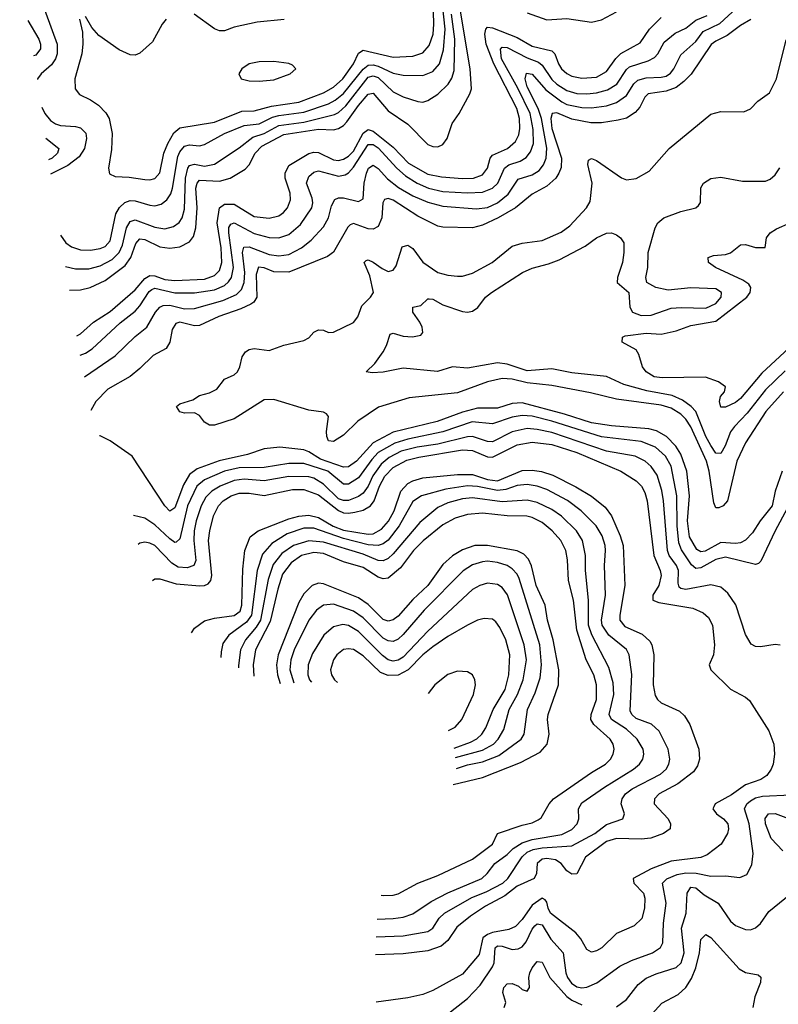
# Model space of a CAD drawing. Header units: inches. Extents: x 884549 to 1028252, y 526810 to 653624.
# Tile 4 of 256: x 926765 to 929822, y 530963 to 534928. Entities that reach past the tile are written whole.
import ezdxf

# ---------------------------------------------------------------- set-up
doc = ezdxf.new("R2010")
doc.units = ezdxf.units.IN
doc.header["$MEASUREMENT"] = 0
doc.layers.add('A9523', color=7, linetype='Continuous')

msp = doc.modelspace()

# ---------------------------------------------------------------- linework, layer by layer
at = {"layer": 'A9523', "color": 5}
for points, elevation in [([(926765.3, 535145.9), (926845.1, 535025.1), (926916.4, 534830), (926916.6, 534790), (926909.3, 534770), (926893.2, 534746.8), (926851.6, 534710), (926837.6, 534690), (926836.7, 534687.3)], 2860), ([(926929.9, 534060), (926951.9, 534030), (926974, 534014), (927010, 534001.8), (927050, 534000.1), (927090, 534006.1), (927110, 534015.1), (927130, 534037.7), (927153.2, 534146.8), (927167.9, 534172.1), (927188.7, 534191.3), (927210, 534199.4), (927230, 534199.2), (927290, 534180.6), (927310, 534178.8), (927335, 534185), (927357.7, 534202.3), (927373.8, 534226.2), (927381.5, 534250), (927402.6, 534377.4), (927410, 534396.2), (927430, 534418.5), (927450, 534423.7), (927490, 534420.6), (927510, 534425.7), (927590, 534469.7), (927670, 534502.3), (927730, 534509.4), (927784.2, 534535.8), (927810, 534542.7), (927910, 534555.5), (928010.3, 534589.7), (928036.6, 534603.4), (928070, 534631.2), (928150, 534729.2), (928170, 534745.1), (928190, 534746.8), (928210, 534741.6), (928270, 534713.2), (928310, 534704.8), (928390, 534704), (928430, 534718.9), (928456.4, 534750), (928472.8, 534807.2), (928479.4, 534890), (928469.6, 534990)], 2860), ([(927006, 534930), (927018.2, 534878.2), (927020.2, 534830), (927015.3, 534790), (926987.7, 534690), (926989.2, 534650), (927006.3, 534626.3), (927050, 534605.7), (927083.5, 534583.5), (927112.5, 534552.5), (927125.3, 534530), (927138.4, 534470), (927134.6, 534405.4), (927123.2, 534330), (927127, 534307), (927150, 534296.9), (927205.9, 534294.1), (927270, 534284.1), (927290, 534283.3), (927310, 534288.9), (927330, 534311.3), (927346.4, 534390), (927361.6, 534430), (927387, 534473), (927410, 534492.7), (927550, 534516.1), (927660.1, 534559.9), (927710, 534561.4), (927780.1, 534579.9), (927890, 534596.6), (927990, 534633), (928030, 534655.9), (928067.8, 534690), (928111, 534750), (928130, 534793.2), (928150, 534805.6), (928270, 534777.4), (928350, 534780.7), (928390, 534794.7), (928415.2, 534824.8), (928431, 534870), (928434.2, 534910), (928431.2, 535010)], 2880), ([(927025.9, 533489.8), (927150, 533574.9), (927230, 533652.5), (927277.8, 533690), (927312.1, 533750), (927329.9, 533770.1), (927342.8, 533777.2), (927370, 533778.8), (927430, 533764), (927470, 533765.3), (927583.4, 533796.6), (927638.9, 533821.1), (927659, 533841), (927670.5, 533870), (927672.4, 533910), (927663.8, 533990), (927668.4, 534011.6), (927690, 534013.8), (927770, 533981.9), (927810, 533976.5), (927850, 533982.6), (927901.5, 534010), (927939.5, 534040.5), (927990, 534093.5), (928009.9, 534130), (928021.2, 534178.8), (928035.5, 534204.5), (928049.4, 534210.6), (928069.9, 534210.1), (928130, 534195.9), (928150, 534206.7), (928154, 534270), (928163.3, 534310), (928170.3, 534329.7), (928190, 534342.9), (928210, 534329.1), (928247.9, 534287.9), (928292.1, 534252.1), (928350, 534218.3), (928410, 534193), (928470, 534177.7), (928606.3, 534166.3), (928650, 534172.3), (928690, 534190.7), (928733.9, 534226.1), (928773.8, 534286.2), (928830, 534303.5), (928858.9, 534321.1), (928876.5, 534343.5), (928886.8, 534370), (928889.9, 534410.1), (928867.6, 534530), (928854.8, 534570), (928810, 534658), (928801.7, 534690), (928807.2, 534712.8), (928830, 534708.5), (928885.6, 534645.6), (928950, 534597.3), (928970, 534587.2), (929030, 534574.9), (929070, 534573.2), (929130, 534581.7), (929170, 534594.8), (929210, 534622.8), (929239.9, 534670), (929255.5, 534684.5), (929290, 534694.3), (929350, 534696.5), (929370, 534701.1), (929387.7, 534712.2), (929401.5, 534730), (929430, 534786.7), (929490, 534840.3), (929520, 534880), (929586.6, 534913.4), (929669.5, 534990)], 2740), ([(926950.4, 533934.3), (926990, 533924.1), (927044.6, 533924.6), (927090, 533936.4), (927138.2, 533961.8), (927166.5, 533990), (927179.3, 534020.7), (927195.6, 534090), (927210, 534116), (927230, 534122.7), (927310, 534092), (927350, 534086.4), (927385.4, 534094.6), (927408.5, 534111.5), (927419.9, 534130), (927430, 534164.9), (927433.8, 534290), (927442.5, 534330), (927450, 534341.2), (927470, 534346.7), (927510, 534338.7), (927550, 534346.1), (927650, 534412.2), (927704.4, 534455.6), (927750.1, 534469.9), (927810, 534502), (927910, 534515.3), (928034.3, 534545.7), (928050, 534554), (928079.1, 534580.9), (928170, 534696.9), (928190, 534702.1), (928210, 534694.9), (928270, 534637.1), (928310, 534617.1), (928370, 534598.3), (928390, 534596.3), (928410, 534602.6), (928450, 534627.9), (928492, 534668), (928507, 534693), (928516.7, 534723.3), (928519.3, 534850), (928505.2, 534950)], 2840), ([(926965.9, 533839.4), (927010, 533839.9), (927048.7, 533850), (927110, 533877.9), (927190, 533937.9), (927213.3, 533970), (927233.2, 534026.8), (927250, 534045.9), (927270, 534042.7), (927330, 534013.7), (927370, 534008.6), (927410, 534013.3), (927450, 534034.1), (927465.2, 534054.8), (927475.5, 534090), (927479.9, 534170), (927474.7, 534250), (927479.8, 534270), (927490, 534281.5), (927570, 534278.2), (927613.7, 534290), (927674.4, 534325.6), (927690, 534343.2), (927714.8, 534390), (927741.6, 534418.4), (927830, 534466.2), (927970, 534486.8), (928030, 534485.1), (928050, 534490.1), (928070, 534501.9), (928083.6, 534516.4), (928130, 534582.9), (928170, 534628.1), (928190, 534632.1), (928250, 534561.7), (928330, 534507.2), (928410, 534425.2), (928430, 534417.1), (928450, 534416.6), (928470, 534425.5), (928487.2, 534450), (928507.5, 534510), (928536.5, 534550), (928579.3, 534630), (928585.5, 534650), (928580.1, 534730), (928539.7, 534970)], 2820), ([(927009.1, 533576.6), (927030, 533585), (927057, 533603), (927170, 533707.5), (927230, 533754.7), (927250, 533776.4), (927286.5, 533833.5), (927297.9, 533842.1), (927310, 533846.9), (927390, 533827.5), (927470, 533827.6), (927550, 533840.3), (927590, 533857.8), (927607.3, 533872.7), (927618.6, 533890), (927627.5, 533930), (927608, 534070), (927608.3, 534091.7), (927615.7, 534104.3), (927630, 534110.1), (927710, 534067.5), (927770, 534050.4), (927810, 534049.7), (927850, 534063.6), (927897.1, 534102.9), (927942.2, 534170), (927946.6, 534190), (927944.2, 534210), (927921.7, 534270), (927930, 534296.3), (927950, 534313.5), (927970, 534319), (928050, 534298.4), (928076.8, 534303.2), (928090, 534310.9), (928110, 534333.9), (928170, 534425.3), (928190, 534425.5), (928210, 534411.9), (928284.6, 534330), (928319.3, 534299.3), (928367.6, 534270), (928412.8, 534250), (928470, 534236.1), (928570, 534230.3), (928630, 534233.2), (928670.6, 534249.4), (928691.7, 534270), (928718.4, 534330), (928736.6, 534343.4), (928781.5, 534358.5), (928806.7, 534373.3), (928824.1, 534395.9), (928835.1, 534430), (928833.9, 534486.1), (928822, 534550), (928772.7, 534652.8), (928706.3, 534770), (928702.1, 534810), (928710, 534817.9), (928730, 534816.2), (928810, 534774.7), (928856.5, 534756.6), (928870, 534745.3), (928910, 534687.4), (928930, 534668.5), (928970, 534642.5), (929010, 534631.2), (929050, 534629.2), (929090, 534633.2), (929134.2, 534645.8), (929171.2, 534668.8), (929210, 534727.7), (929222.3, 534737.7), (929297.6, 534762.4), (929323.5, 534776.5), (929336.2, 534790), (929362.7, 534837.3), (929406.1, 534873.9), (929450, 534893.8), (929490, 534926.3), (929535.4, 534944.6)], 2760), ([(927830.9, 534929.1), (927722.4, 534917.6), (927630, 534897.7), (927590, 534883.9), (927570, 534882.7), (927550, 534891.2), (927468, 534950)], 2880), ([(928810, 534955.8), (928890, 534928.1), (928970, 534932.4), (929070, 534918.4), (929110, 534927.1), (929170, 534959.6)], 2820), ([(926797.5, 534924.6), (926841.8, 534850), (926848.7, 534830), (926849, 534811), (926830, 534784.7), (926821, 534782.2)], 2840), ([(926995.9, 533655), (927010, 533663.1), (927062.6, 533710), (927130, 533753.1), (927230, 533840.1), (927270, 533886.4), (927290, 533897.7), (927310, 533896.4), (927350, 533881.6), (927390, 533878.3), (927510, 533883.6), (927550, 533897.5), (927570, 533918.1), (927579.4, 533950), (927576.6, 534010), (927561.4, 534110), (927570.7, 534170), (927590, 534184.6), (927630, 534184.9), (927710, 534135.4), (927770, 534128.8), (927810, 534138.2), (927828.8, 534151.2), (927844.4, 534170), (927856.9, 534203.1), (927855.7, 534230), (927835.1, 534290), (927834.8, 534310), (927850, 534341.2), (927930, 534389), (927950, 534395.2), (927970, 534393.8), (928030, 534363.1), (928050, 534361.1), (928070, 534366.4), (928090, 534378.4), (928110, 534399), (928150, 534471.3), (928170, 534486), (928190, 534479.2), (928270, 534414.8), (928331.5, 534350), (928410, 534305.7), (928464.7, 534295.3), (928550, 534288.8), (928593.6, 534290), (928630, 534302.8), (928649.9, 534330), (928661.3, 534370), (928670, 534382.5), (928730.6, 534410), (928762.8, 534437.2), (928776.1, 534463.9), (928780.9, 534490), (928779.2, 534530), (928769.1, 534570), (928676, 534750), (928645.6, 534830), (928639.8, 534870), (928643.4, 534890), (928650, 534897.4), (928670, 534895.1), (928770, 534856.1), (928830, 534821.1), (928910, 534802.5), (928921.6, 534790), (928936.1, 534750), (928948.4, 534730), (928970, 534711.1), (928990, 534701.3), (929030, 534692.1), (929090, 534697.2), (929130, 534719.3), (929168.1, 534771.9), (929188.2, 534791.8), (929264.9, 534835.1), (929303.2, 534890), (929350, 534937.1)], 2780), ([(927356, 534930), (927339.5, 534910), (927300.4, 534839.6), (927250, 534793.6), (927230, 534785.6), (927210, 534786), (927166.2, 534806.3), (927084.7, 534864.7), (927056.5, 534896.5), (927030, 534940.9)], 2880), ([(929711.7, 534928.3), (929670, 534904.2), (929616.1, 534863.9), (929570, 534841.9), (929552, 534828), (929471.1, 534708.9), (929441.3, 534678.7), (929410, 534655.4), (929370, 534640.8), (929298, 534630), (929284.1, 534615.9), (929263.6, 534576.4), (929245.7, 534554.3), (929210, 534531.9), (929177.1, 534522.9), (929110, 534512.5), (929066.8, 534513.2), (928990, 534528.2), (928930, 534553.6), (928910.3, 534549.7), (928906, 534530), (928910, 534490), (928948.8, 534370), (928947, 534333), (928938.4, 534310), (928925.2, 534290), (928890, 534257.3), (928830, 534225.4), (928763.4, 534170), (928693.4, 534130), (928630, 534100.8), (928590, 534089.3), (928470, 534092.1), (928450, 534097.1), (928370, 534137.4), (928270, 534201), (928250, 534208), (928235.5, 534204.5), (928229, 534191), (928224, 534130), (928210, 534095.6), (928190, 534085.1), (928170, 534086.5), (928110, 534107.5), (928097.6, 534102.4), (928087.2, 534092.8), (928030, 533991.8), (928006.2, 533973.8), (927850, 533911.2), (927790, 533913), (927750, 533928.5), (927728.1, 533931.9), (927718.2, 533901.8), (927720.9, 533810), (927709, 533791), (927697.3, 533782.7), (927656.5, 533763.5), (927567.5, 533732.5), (927490, 533696.6), (927470, 533694.8), (927410, 533710.4), (927395, 533705), (927379.3, 533680.7), (927369.9, 533630), (927355.9, 533604.1), (927303.8, 533576.2), (927250, 533522.7), (927210, 533491.4), (927120.2, 533439.8), (927071.8, 533390), (927052.1, 533354.2)], 2720), ([(929843.3, 533430), (929772, 533350), (929690, 533224.5), (929654.5, 533150), (929618, 532990), (929599.7, 532970), (929582.3, 532962.3), (929570, 532962.2), (929562.9, 532982.9), (929544, 533110), (929532.4, 533150), (929469.1, 533289.1), (929450, 533318.9), (929430, 533339.1), (929390, 533363), (929350, 533375.1), (929170, 533399.6), (929065.5, 533425.5), (928910, 533454.4), (928810, 533465.3), (928750, 533480.2), (928710, 533483.1), (928650, 533470), (928530, 533425.5), (928335, 533405), (928211.7, 533368.3), (928128.1, 533311.9), (928070, 533254.8), (928030, 533229.6), (928010, 533232.7), (928002.3, 533250), (928001.2, 533270), (928009.9, 533329.9), (928001.1, 533341.1), (927990, 533347.7), (927930, 533356.2), (927790, 533398.8), (927750, 533397.8), (927630, 533320.8), (927550, 533294.7), (927530, 533294.7), (927510, 533306.6), (927490, 533334), (927470, 533345.1), (927430, 533343.5), (927410, 533348.2), (927397, 533370), (927410, 533380.4), (927462.5, 533397.5), (927490, 533414), (927530, 533424.7), (927559.4, 533440.6), (927590, 533480.9), (927630, 533497.2), (927643.5, 533510), (927652.9, 533530), (927661.7, 533570), (927675.2, 533590), (927690, 533599.6), (927710, 533603.3), (927770, 533596.3), (927830, 533617.4), (927910, 533636.6), (927930, 533646.3), (927950, 533669.3), (927970, 533679.5), (927990, 533678.1), (928010, 533668.3), (928029.9, 533670.1), (928110, 533708), (928127.9, 533732.1), (928143.7, 533776.3), (928179.4, 533810), (928191.5, 533830), (928176.9, 533897), (928153.3, 533950), (928161.8, 533958.2), (928170, 533960.7), (928190, 533951.3), (928225.7, 533925.7), (928250, 533914.5), (928270, 533919.3), (928282.6, 533937.4), (928307.1, 534012.9), (928330, 534020.6), (928350, 534007.1), (928390, 533952.2), (928450, 533910.1), (928490, 533898.6), (928530, 533895.3), (928550, 533895.9), (928590, 533907.1), (928669.6, 533950.4), (928750, 534015.4), (928790, 534028.6), (928870, 534039.3), (928947, 534073), (928981.8, 534098.2), (929049.9, 534170.1), (929064.5, 534195.5), (929072.8, 534270), (929054.8, 534345.2), (929057.7, 534362.3), (929070, 534368.9), (929090, 534360.5), (929190, 534291), (929210, 534283.8), (929250, 534288.1), (929301.8, 534318.2), (929382, 534410), (929550, 534547.6), (929590, 534558), (929683.3, 534556.7), (929710, 534568.9), (929740.3, 534599.7), (929786.1, 534633.9), (929815.2, 534690), (929853.4, 534846.6)], 2680), ([(926854.1, 534575.6), (926866.8, 534550), (926890, 534522.8), (926910, 534509), (926930, 534502.7), (926990, 534498.2), (927010, 534492.1), (927031.3, 534471.3), (927035.1, 534450), (927026, 534410), (927004.5, 534375.5), (926959.3, 534340.7), (926890, 534305.5)], 2860), ([(926870, 534450.7), (926922.5, 534410), (926917.9, 534390), (926895.8, 534370), (926881.2, 534363.3)], 2840), ([(929850, 533514.5), (929770, 533437.7), (929696.7, 533343.3), (929646.1, 533290), (929630, 533268.4), (929607.8, 533212.2), (929590, 533181.3), (929570, 533182), (929550, 533213), (929530.5, 533250), (929490.2, 533350.2), (929470.5, 533370.5), (929435.7, 533395.7), (929394.7, 533414.7), (929293, 533433), (929199.5, 533459.5), (929130, 533490.9), (928990, 533506.1), (928910, 533522.5), (928810, 533514.3), (928730, 533540.5), (928690, 533546), (928570, 533524.4), (928510, 533529.8), (928448.5, 533511.5), (928310, 533524.6), (928230, 533508.4), (928185.9, 533505.9), (928162, 533510), (928196.8, 533543.2), (928229.9, 533590.1), (928243.9, 533616.1), (928258.7, 533661.3), (928270, 533665.5), (928310, 533653.1), (928348.8, 533651.2), (928382.2, 533657.8), (928390, 533668), (928386.9, 533690), (928377.3, 533710), (928349.8, 533750), (928349.5, 533770), (928382.4, 533777.6), (928410, 533804.6), (928415.6, 533804.4), (928430, 533802.3), (928470, 533780.1), (928550, 533752.4), (928570, 533750.2), (928590, 533754.4), (928611.2, 533768.8), (928641.7, 533810), (928667.1, 533830), (928792, 533910), (928830, 533927.7), (928895.7, 533944.3), (928938.6, 533961.4), (929044.2, 534015.8), (929090, 534049.2), (929130, 534068.2), (929150, 534069.2), (929170, 534061.5), (929186.5, 534050), (929199.2, 534030), (929199.7, 533990), (929194.2, 533950), (929173.8, 533890), (929173.4, 533870), (929220.2, 533830), (929223.8, 533770), (929234.5, 533750), (929270, 533737.2), (929310, 533737.9), (929390, 533766.3), (929430.7, 533769.3), (929530, 533765.9), (929570, 533784.8), (929592.5, 533810), (929593.3, 533830), (929570, 533844.1), (929470, 533848.4), (929378.6, 533838.6), (929329.3, 533850), (929292, 533870), (929288, 533890), (929296, 533930), (929297.4, 533990), (929326.2, 534090), (929336.4, 534110), (929360.5, 534130), (929430, 534155.6), (929489.8, 534170.2), (929500.6, 534179.4), (929508.6, 534191.4), (929510, 534250.8), (929520.7, 534270), (929550, 534288.5), (929590, 534293.4), (929678, 534278), (929770, 534278.4), (929790, 534285.4), (929810, 534303.2), (929828.2, 534331.8)], 2660), ([(929900.9, 533639.1), (929755.9, 533504.1), (929670, 533403.2), (929650, 533386.6), (929610, 533367.9), (929590, 533367.8), (929585.1, 533390), (929589.7, 533410.3), (929606, 533430), (929609, 533450), (929581.2, 533470), (929528.6, 533488.6), (929354.7, 533485.3), (929322.6, 533490), (929289.1, 533510), (929275, 533530), (929260.4, 533580.4), (929250, 533598), (929193.2, 533630), (929194, 533650), (929205.6, 533654.4), (929290, 533666), (929350, 533661.3), (929410, 533674.5), (929470, 533696.1), (929570, 533714.6), (929695.2, 533810), (929708.8, 533830), (929711.4, 533850), (929703, 533863), (929679.1, 533879.1), (929569.7, 533930), (929541.5, 533950), (929539.7, 533970), (929561.1, 533978.9), (929610, 533982.8), (929630, 533988.8), (929670, 534020.9), (929690, 534022.3), (929730, 534010.4), (929769, 534011), (929774.7, 534050), (929789.6, 534070), (929814.3, 534085.7), (929870.6, 534109.4)], 2640), ([(929838.2, 533110), (929810.1, 533030), (929798.1, 532970), (929749.7, 532910), (929718.1, 532861.9), (929690, 532832.4), (929670, 532821.9), (929650, 532818.9), (929590, 532822.6), (929527.7, 532787.7), (929510, 532784.6), (929493.8, 532793.8), (929464.9, 532844.9), (929456.9, 532910), (929464.6, 533010), (929453.7, 533110), (929430, 533178.9), (929409.6, 533210), (929371.2, 533250), (929331.9, 533271.9), (929300.5, 533280.5), (929150, 533292.2), (929070, 533305.1), (928960.1, 533340.1), (928790, 533385.4), (928750, 533382.7), (928690, 533363.9), (928610, 533363.4), (928550, 533347.1), (928447.6, 533310), (928270, 533267), (928190, 533224.2), (928122.8, 533150), (928090, 533127.3), (928070, 533125.9), (927977.7, 533157.7), (927930, 533188), (927910, 533195.7), (927813.9, 533206.1), (927750, 533199.9), (927682.8, 533177.2), (927568.8, 533151.2), (927480.8, 533119.2), (927450, 533097.1), (927425, 533055), (927390, 532962.3), (927370, 532949.1), (927349.9, 532970), (927218.5, 533170), (927130, 533232.6), (927090, 533251.6), (927086.7, 533251.8)], 2720), ([(929906.8, 533050), (929809.2, 532870), (929752.2, 532747.8), (929742.5, 532737.5), (929730, 532734), (929610, 532762.9), (929570, 532754.1), (929510, 532721.1), (929490, 532717.4), (929472.5, 532732.5), (929432.4, 532792.4), (929421.5, 532821.5), (929414.4, 532890), (929413.8, 533010), (929390, 533130), (929367.9, 533170), (929327.1, 533207.1), (929270, 533230), (929110, 533248.2), (928910, 533310.8), (928830, 533330.8), (928790, 533334.4), (928750, 533327.6), (928670, 533299.9), (928588, 533308), (928470, 533268.1), (928330, 533239.2), (928277.2, 533222.8), (928210, 533184.7), (928183.7, 533156.3), (928130, 533083.2), (928090, 533057.7), (928070, 533057.8), (928007.3, 533110), (927910, 533140.8), (927850, 533140.9), (927750, 533125), (927650, 533123.3), (927590, 533109.7), (927510, 533075.5), (927479.4, 533050), (927441.8, 532970), (927410, 532836.8), (927395.8, 532824.2), (927390, 532822.1), (927370, 532836.7), (927310, 532894.3), (927270, 532920.7), (927224, 532931.4)], 2740), ([(929830, 532409.6), (929810, 532412.4), (929750, 532402), (929730, 532404.4), (929713.3, 532413.3), (929690, 532452.3), (929651.2, 532571.2), (929618.5, 532618.5), (929590, 532642.6), (929550, 532651.9), (929450, 532632.8), (929430, 532637.1), (929423.2, 532643.2), (929418.7, 532658.7), (929420.1, 532710), (929412.3, 532730), (929382.8, 532770), (929375.4, 532790), (929359.8, 532990), (929352.6, 533032.6), (929333.8, 533093.8), (929310, 533129.3), (929285.2, 533150), (929244.8, 533170), (929130, 533190.5), (928910, 533265), (928850, 533278.3), (928810, 533281.8), (928750, 533268.7), (928670, 533228.6), (928650, 533228.7), (928590, 533249.1), (928570, 533248.7), (928450, 533218.6), (928366.7, 533206.7), (928302.7, 533190), (928254.5, 533165.5), (928222.4, 533137.6), (928188.7, 533091.3), (928170, 533049.9), (928150, 533020.7), (928130, 533007.5), (928090, 532992.2), (928070, 532991.1), (928050, 532998.6), (927990, 533058), (927950, 533081.9), (927930, 533087.4), (927850, 533088.9), (927750, 533071.3), (927670, 533077.9), (927630, 533072.2), (927573.8, 533050), (927540.1, 533030), (927515.5, 533004.5), (927496.1, 532970), (927475.8, 532910), (927468.6, 532870), (927467.2, 532830), (927475.3, 532750), (927466.6, 532730), (927440.1, 532719.9), (927403.9, 532723.9), (927378.8, 532738.8), (927310, 532809.9), (927290, 532820.1), (927270, 532823.9), (927250, 532820.2), (927242.9, 532815.1)], 2760), ([(927299.9, 532670.1), (927310, 532676.5), (927330, 532676.5), (927396.4, 532656.4), (927491.5, 532648.5), (927510, 532648.8), (927524.5, 532655.5), (927535.5, 532670), (927540.1, 532690), (927526.8, 532830), (927531.4, 532870), (927546.9, 532930), (927567, 532970), (927585.9, 532990), (927618, 533010), (927650, 533020.9), (927690, 533021.5), (927750, 533011.8), (927864.6, 533035.4), (927910, 533036.3), (927970, 533013.9), (928050, 532951.3), (928070, 532942.7), (928090, 532940.5), (928115.6, 532944.4), (928150, 532952.2), (928179.1, 532970), (928193.8, 532990), (928214.7, 533050), (928236.6, 533090), (928270, 533124.4), (928325.4, 533154.6), (928373.2, 533166.8), (928550, 533196.1), (928590, 533193.6), (928650, 533167), (928670, 533166.1), (928770, 533215.7), (928830, 533227.2), (928910, 533217.5), (929010, 533184.7), (929187.5, 533110), (929250, 533070.4), (929270.4, 533050), (929284.3, 533024.3), (929294.3, 532990), (929320.1, 532770), (929346, 532710), (929350.3, 532690), (929340.6, 532650), (929316.4, 532610), (929316, 532590), (929340.4, 532580.4), (929477.7, 532557.6), (929519.5, 532539.5), (929541.2, 532521.2), (929556.7, 532490), (929564.7, 532410), (929561, 532370), (929544.1, 532330), (929550.5, 532310), (929630, 532232), (929690, 532199.8), (929706.1, 532186.1), (929784.3, 532064.3), (929804.2, 532010), (929807, 531970), (929801.6, 531930), (929793.8, 531910), (929775.8, 531884.2), (929752.2, 531867.8), (929690, 531847), (929634, 531806), (929568.3, 531770), (929561.8, 531758.2), (929557.7, 531750), (929572.8, 531730), (929601.1, 531710), (929619.1, 531690), (929621.9, 531670), (929617.5, 531650), (929592.6, 531607.4), (929534.9, 531565.1), (929510, 531553.9), (929390, 531539), (929310, 531508.5), (929237.7, 531470), (929240.7, 531450), (929278.8, 531410), (929284.3, 531390), (929283.2, 531350), (929271.6, 531308.4), (929241.7, 531278.3), (929170, 531247.8), (929110.7, 531190), (929090, 531177.8), (929070, 531172.1), (929050, 531182.8), (929026.8, 531226.8), (929006.9, 531250), (928904.6, 531330), (928894.5, 531350), (928890, 531374), (928883.4, 531383.4), (928870, 531390.1), (928830, 531361.9), (928790, 531304.2), (928763.7, 531276.3), (928736.3, 531263.7), (928670, 531252.3), (928650, 531244.5), (928631.8, 531230), (928616.5, 531163.5), (928550, 531083.6), (928430, 531018.5), (928390, 531002.3), (928330, 530988.2), (928201.8, 530971.9)], 2780), ([(927457.3, 532458.8), (927470, 532478), (927510, 532507.2), (927550, 532517.7), (927630, 532528.3), (927654.1, 532545.9), (927660.4, 532570), (927664.7, 532715.3), (927672.8, 532790), (927694.5, 532845.5), (927726.2, 532870), (927850, 532917.7), (927890, 532928.4), (927930, 532932.9), (927970, 532923.7), (928028.9, 532888.9), (928070, 532872.5), (928170, 532856.3), (928190, 532857.1), (928223.6, 532876.4), (928251.2, 532908.8), (928274, 532950), (928300.8, 533030), (928330, 533059.6), (928350, 533071), (928390, 533083), (928530, 533096), (928590, 533096), (928650, 533076.4), (928690, 533070.4), (928790, 533111.9), (928830, 533113.8), (928867.9, 533107.9), (928913.7, 533093.7), (929006.8, 533046.8), (929070, 533009.4), (929124.4, 532964.4), (929149.7, 532929.7), (929184.4, 532850), (929196.7, 532810), (929203.9, 532650), (929183, 532530), (929184.1, 532510), (929204.4, 532484.4), (929273.3, 532453.3), (929304.6, 532424.6), (929313.2, 532410), (929321.2, 532370), (929317.5, 532250), (929326, 532205.9), (929334.8, 532190), (929350, 532177.3), (929423.9, 532143.9), (929444.7, 532124.7), (929465.4, 532090), (929502.5, 531990), (929504.9, 531950), (929496.2, 531923.8), (929480.6, 531899.4), (929417, 531850), (929342.5, 531810), (929323, 531790), (929321.7, 531770), (929379, 531710), (929387.6, 531690), (929386.8, 531670), (929359.8, 531650), (929308.8, 531631.2), (929270, 531627.2), (929170, 531630.1), (929130, 531618), (929045.2, 531554.8), (929010, 531487.8), (928990, 531486.5), (928970, 531500.4), (928946.9, 531530), (928923.9, 531543.9), (928890, 531550.5), (928870, 531547.1), (928850.7, 531530), (928848.3, 531490), (928838.9, 531470), (928770, 531437.9), (928719.9, 531400.1), (928642.2, 531357.8), (928582.4, 531317.6), (928526.3, 531273.7), (928490, 531219.3), (928463.4, 531196.6), (928410, 531178.6), (928310, 531165.8), (928199.1, 531162.2)], 2820), ([(928810, 533056.3), (928770, 533052.1), (928724.1, 533035.9), (928690, 533031.5), (928610, 533047.8), (928570, 533051.1), (928482, 533038), (928384.9, 533010), (928350, 532987.4), (928294.8, 532890), (928250, 532831.7), (928230, 532817.6), (928210, 532810.9), (928170, 532813.5), (928070, 532838.8), (927950, 532880.8), (927910, 532879.9), (927842.5, 532857.5), (927780.9, 532819.1), (927744.3, 532775.7), (927722.6, 532710), (927699.2, 532530), (927678.8, 532501.2), (927607.7, 532450), (927584.3, 532415.7), (927577.1, 532382.9), (927576, 532360.1)], 2840), ([(928202.2, 531234), (928310, 531237.8), (928410, 531255.8), (928430.5, 531269.5), (928455.4, 531310), (928477.4, 531330), (928587.1, 531392.9), (928644.4, 531415.6), (928712.3, 531450), (928731.7, 531470), (928790, 531556.3), (928810, 531575.2), (928834.2, 531585.8), (928870, 531593.2), (928990, 531601), (929082.9, 531650), (929130, 531686.4), (929196, 531710), (929202.2, 531730), (929188.6, 531770), (929192.9, 531790), (929206.2, 531810), (929233.6, 531830), (929347.2, 531890), (929369.9, 531910), (929380.9, 531930), (929384.8, 531950), (929378.1, 531990), (929342.4, 532062.4), (929311.5, 532091.5), (929250, 532114.2), (929232.3, 532130), (929224.8, 532144.8), (929231.6, 532291.6), (929221.5, 532370), (929210, 532391.1), (929139.1, 532450), (929113, 532490), (929109.9, 532510), (929125.3, 532610), (929121.6, 532730), (929126.1, 532790), (929125.1, 532810), (929112.6, 532850), (929088.9, 532890), (929028.2, 532950), (928972.1, 532992.1), (928890, 533035.8), (928849.9, 533050), (928810, 533056.3)], 2840), ([(928590, 533002.8), (928550, 532999.1), (928490, 532982.6), (928450, 532963.1), (928377.3, 532902.7), (928270, 532776.9), (928250, 532757.8), (928230, 532748.7), (928210, 532749.9), (928150, 532775.4), (927990, 532824.5), (927930, 532828.7), (927868.9, 532811.1), (927821.6, 532778.4), (927786.5, 532733.5), (927767, 532673), (927736.1, 532510), (927718.7, 532481.3), (927675.7, 532430), (927655.6, 532390), (927646.6, 532326.6), (927646.7, 532317.8)], 2860), ([(928205.3, 531305.7), (928270, 531308.9), (928310, 531313.2), (928350, 531326.6), (928422.8, 531377.2), (928490, 531411.6), (928627.2, 531470), (928649.3, 531490), (928680.4, 531530), (928730, 531565.8), (928753.7, 531590), (928790, 531612.5), (928830, 531626.4), (928950, 531646.9), (928990, 531666.8), (929011.8, 531690), (929018, 531710), (929016.4, 531750), (929030, 531774), (929122.3, 531837.7), (929238.7, 531910), (929262.3, 531930), (929276.1, 531950), (929280.2, 531970), (929277.1, 531990), (929253.5, 532030), (929210, 532070.3), (929150, 532109.9), (929141.1, 532130), (929158.9, 532210), (929157.1, 532257.1), (929139.7, 532319.7), (929071.1, 532451.1), (929056.9, 532490), (929057.5, 532590), (929045.7, 532710), (929045.7, 532770), (929033.1, 532830), (929008.9, 532870), (928948.7, 532928.7), (928910, 532955.5), (928850, 532983.2), (928810, 532992.8), (928710, 532986.9), (928590, 533002.8)], 2860), ([(928630, 532940.4), (928570, 532935.7), (928519.7, 532920.3), (928470, 532893.1), (928390.7, 532829.3), (928352.8, 532790), (928299.9, 532720.1), (928250, 532679.5), (928230, 532676.5), (928210, 532683.6), (928150, 532721.4), (928070, 532745.4), (927990, 532778.1), (927950, 532782.6), (927901.3, 532770), (927859.2, 532740.8), (927824.9, 532695.1), (927804.9, 532635.1), (927775, 532505), (927715.3, 532390), (927705.5, 532330), (927708.9, 532284.8)], 2880), ([(928221.5, 531402.9), (928230, 531400.4), (928270, 531402.1), (928290, 531407.8), (928369.1, 531450.9), (928450, 531481.5), (928590, 531547.7), (928670, 531608.3), (928691.2, 531650), (928790, 531683.9), (928830, 531693), (928854.9, 531705.1), (928866, 531714), (928898.7, 531770), (928916.5, 531790), (929070, 531896.9), (929125.5, 531930), (929145.7, 531950), (929156.7, 531970), (929161.1, 531990), (929157.2, 532010), (929144.7, 532030), (929078.3, 532090), (929066.9, 532110), (929068, 532130), (929089.2, 532190), (929089.9, 532250), (929078.3, 532290), (929048.5, 532350), (929010.2, 532470), (928997.2, 532590), (928977.1, 532670), (928972.4, 532752.4), (928965.8, 532790), (928945.9, 532830), (928911.4, 532870), (928870, 532902.7), (928830, 532922.9), (928808.2, 532928.2), (928730, 532929.9), (928630, 532940.4)], 2880), ([(928650, 532810.8), (928599.5, 532810), (928550, 532792.6), (928510, 532769.5), (928470, 532733.6), (928409.3, 532650), (928350, 532592.6), (928290, 532525.6), (928270, 532511.3), (928250, 532506.1), (928230, 532512.5), (928170, 532573), (928130, 532600.1), (927990, 532656.5), (927970, 532658.8), (927943.7, 532650), (927910, 532615.8), (927890, 532580.9), (927806.2, 532370), (927800.4, 532330), (927804.6, 532290), (927815.4, 532254.8)], 2920), ([(928512.3, 531847.9), (928630, 531876.1), (928783, 531937), (928862.3, 531977.7), (928890.5, 532010), (928898.2, 532050), (928892.5, 532110), (928895, 532130), (928936.1, 532250), (928937.7, 532310), (928915.2, 532430), (928892.2, 532510), (928882.6, 532570), (928846.5, 532650), (928828.2, 532728.2), (928816, 532756), (928796.2, 532776.2), (928769.6, 532789.6), (928650, 532810.8)], 2920), ([(928650, 532747.3), (928630, 532745.2), (928590, 532732), (928551.8, 532708.2), (928395.7, 532550), (928310, 532451.8), (928290, 532433.5), (928270, 532423.7), (928250, 532426.3), (928230, 532437.8), (928150, 532519.2), (928110, 532546.4), (928030, 532573.6), (927990, 532569.9), (927961.1, 532550), (927931.1, 532510), (927871.9, 532390), (927857.3, 532350), (927854.2, 532310), (927870, 532257.9), (927870.5, 532257)], 2940), ([(928524.8, 531912.7), (928570, 531927.1), (928630, 531939.8), (928695.7, 531964.3), (928786.4, 532030), (928798.6, 532050), (928811.2, 532150), (928843.1, 532216.9), (928862.9, 532277.1), (928868.1, 532330), (928860.7, 532410), (928777.4, 532677.4), (928770, 532694.4), (928750, 532716.9), (928729.4, 532729.4), (928690, 532742), (928650, 532747.3)], 2940), ([(928650, 532658.8), (928619, 532650), (928590, 532633.2), (928410, 532465.7), (928310, 532361.2), (928290, 532348.1), (928270, 532344.9), (928250, 532349.9), (928227, 532367), (928130, 532464.5), (928090, 532487.9), (928067.8, 532492.2), (928030, 532483.6), (927991, 532449), (927944.6, 532375.4), (927927.3, 532330), (927925.9, 532290), (927932.9, 532270), (927941.4, 532259.7)], 2960), ([(928520.8, 531956.1), (928630, 531986.8), (928674.4, 532010), (928692.7, 532030), (928716.6, 532070), (928737.2, 532150), (928771.2, 532210), (928793.5, 532270), (928807.4, 532350), (928798.2, 532410), (928731.6, 532611.6), (928710, 532641.9), (928690, 532653.9), (928650, 532658.8)], 2960), ([(928636.5, 532516.5), (928610, 532509.3), (928570, 532489.4), (928490, 532443.5), (928430, 532402.1), (928390, 532370.3), (928330.2, 532309.8), (928290, 532288.3), (928250, 532286.8), (928219.2, 532299.2), (928150, 532366.6), (928110, 532391.4), (928090, 532394.9), (928070, 532391.1), (928043, 532370), (928030, 532349.7), (928018.3, 532310), (928021.4, 532290), (928033.7, 532270), (928046, 532259.2)], 2980), ([(928515.6, 531994.6), (928582.2, 532017.8), (928607.8, 532032.2), (928627.5, 532050), (928643.3, 532076.7), (928673.2, 532150), (928721, 532230), (928736.1, 532290), (928741, 532370), (928724.5, 532430), (928700.3, 532480.3), (928683.5, 532503.5), (928670, 532513.7), (928636.5, 532516.5)], 2980), ([(928530, 532304.7), (928490, 532291.1), (928438.5, 532250), (928411.6, 532215.1)], 3020), ([(928493.7, 532065.7), (928520.5, 532079.5), (928546.8, 532110), (928593.3, 532210), (928602.3, 532250), (928599.7, 532270), (928589.6, 532289.6), (928570, 532302.1), (928530, 532304.7)], 3020), ([(928482.5, 530917.5), (928570, 530985.9), (928620.2, 531039.8), (928670, 531113), (928676.7, 531130), (928681.3, 531190), (928690, 531197.8), (928710, 531197.2), (928750, 531182.8), (928774.2, 531185.8), (928790, 531194.8), (928805.8, 531214.2), (928830, 531265), (928841.1, 531278.9), (928850, 531287.3), (928870, 531282.5), (928905, 531225), (928955.1, 531170), (928966.1, 531090), (928972.4, 531070), (928988.2, 531048.2), (929010, 531032.9), (929030, 531029.1), (929050, 531031.6), (929091.3, 531048.7), (929183.7, 531116.3), (929230, 531139.1), (929315.1, 531170), (929348.1, 531191.9), (929356.6, 531210), (929359.2, 531290), (929370.3, 531370), (929355, 531450), (929372.6, 531467.4), (929414.8, 531485.2), (929450, 531492.1), (929491.3, 531491.3), (929550, 531478.8), (929610, 531480.1), (929666.5, 531473.5), (929695, 531485), (929716, 531524), (929720.7, 531570), (929705.2, 531690), (929685.3, 531750), (929695.5, 531770), (929710, 531782.3), (929730, 531793.9), (929758.8, 531801.2), (929873.1, 531806.9)], 2760), ([(929841, 531581), (929793.6, 531630), (929770.7, 531690), (929769.2, 531710.8), (929782.4, 531730), (929810, 531731.1), (929910, 531694.1)], 2740), ([(929170, 530953), (929210, 530982.3), (929258, 531042), (929290, 531067.6), (929330, 531085.6), (929410, 531111.1), (929430.7, 531130), (929443, 531170), (929431.6, 531270), (929450.4, 531330), (929454.3, 531410), (929470, 531434.2), (929490, 531431.4), (929523.5, 531403.5), (929580.1, 531370), (929630, 531297.8), (929650, 531279.5), (929690, 531263.6), (929710, 531263.1), (929730, 531270.1), (929750, 531288.5), (929784, 531336), (929870, 531406.6)], 2740), ([(929300.6, 530910), (929352.7, 530967.3), (929418.2, 531001.8), (929450, 531031), (929472.8, 531067.2), (929489.3, 531110), (929504.1, 531170), (929510, 531224), (929530, 531243.6), (929550, 531232.4), (929665, 531105), (929690, 531091.3), (929740.9, 531080.9), (929751.8, 531071.8), (929750.2, 531050), (929727, 530993), (929719.4, 530950)], 2720), ([(928716.9, 530950), (928723.8, 530970), (928712.2, 531010), (928716.1, 531030), (928730, 531045.3), (928750, 531046.6), (928775.9, 531035.9), (928790, 531022.3), (928810, 531015.3), (928819.8, 531030), (928816.3, 531070), (928820.5, 531090), (928830, 531110.2), (928850, 531135.2), (928870, 531132), (928902.2, 531070), (928970, 530993.8), (928990, 530979.1), (929030, 530960.3)], 2740)]:
    msp.add_lwpolyline(points, dxfattribs=dict(at, elevation=elevation))
at = {"layer": 'A9523', "color": 5, "elevation": 2920}
msp.add_lwpolyline([(927790, 534759.7), (927730, 534758.9), (927690, 534749.9), (927659.8, 534730), (927647.9, 534710), (927658.3, 534690), (927690, 534681.7), (927730, 534680.3), (927790, 534685.9), (927855.8, 534710), (927878.3, 534730), (927864.9, 534744.9), (927850, 534751.7)], close=True, dxfattribs=at)

doc.saveas('drawing.dxf')
